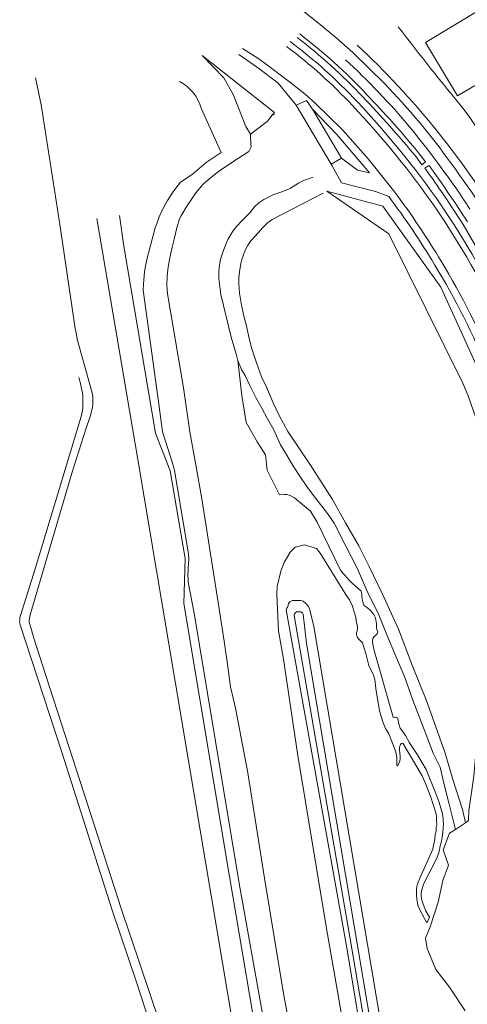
# Model space of a CAD drawing. Header units: metres. Extents: x 44942 to 45991, y 371239 to 373189.
# Tile 7 of 21: x 45075 to 45223, y 372213 to 372537. Entities that reach past the tile are written whole.
import ezdxf

# ---------------------------------------------------------------- set-up
doc = ezdxf.new("R2010")
doc.units = ezdxf.units.M
for name, color, linetype, lineweight in [('TOPO_GEO_hek', 252, 'Continuous', 18), ('TOPO_GEO_kant gesloten verharding', 252, 'Continuous', 18), ('TOPO_GEO_kant open verharding', 252, 'Continuous', 18), ('TOPO_GEO_overig lijnvormig object', 252, 'Continuous', 18), ('WATER_GEO_insteek sloot', 252, 'Continuous', 18), ('WATER_GEO_kant sloot', 252, 'Continuous', 18), ('WATER_GEO_kant water', 252, 'Continuous', 18)]:
    doc.layers.add(name, color=color, linetype=linetype, lineweight=lineweight)
doc.linetypes.add('raster', pattern='A,1.65,-0.875,[15,dgnlstyle-lijn95.shx,S=0.005952,R=0,X=0,Y=0],-0.875,1.65', length=5.05)

msp = doc.modelspace()

# ---------------------------------------------------------------- linework, layer by layer
at = {"layer": 'TOPO_GEO_hek', "linetype": 'raster', "lineweight": 18, "flags": 128}
for points in [[(45219.37, 372511.92), (45208.8, 372529.49), (45227.58, 372540.79), (45232.89, 372532.08)], [(45233.79, 372530.62), (45238.36, 372523.12), (45219.37, 372511.92)]]:
    msp.add_lwpolyline(points, dxfattribs=at)
at = {"layer": 'TOPO_GEO_kant gesloten verharding', "linetype": 'Continuous', "lineweight": 18}
for p, q in [((45177.69, 372489.41), (45166.11, 372508.82)), ((45171.56, 372507.56), (45181.13, 372491.44)), ((45181.13, 372491.44), (45177.69, 372489.41))]:
    msp.add_line(p, q, dxfattribs=at)
at = {"layer": 'TOPO_GEO_kant gesloten verharding', "linetype": 'Continuous', "lineweight": 18, "flags": 128}
for points in [[(45146.49, 372555.93), (45154.29, 372550.41), (45164.46, 372543.04), (45174.07, 372535.46), (45179.19, 372531.21), (45184.79, 372526.2), (45195.33, 372515.9)], [(45148.47, 372527.59), (45153.47, 372524.32), (45155.89, 372522.61), (45163.93, 372516.59), (45169.11, 372512.52), (45172.47, 372509.43), (45181.41, 372500.71), (45189.9, 372491.2), (45198.64, 372480.22)], [(45166.11, 372508.82), (45169.6, 372510.42), (45171.56, 372507.56)], [(45211.03, 371860.9), (45210.16, 371864.49), (45209.32, 371868.43), (45208.47, 371872.91), (45207.48, 371878.64), (45206.38, 371884.24), (45205.28, 371890.65), (45204.28, 371896.67), (45196.87, 371941.16), (45195.13, 371951.44), (45195.9, 371962.83), (45190.96, 371993.4), (45188.4, 372000), (45185.72, 372006.91), (45171.19, 372094.06), (45160.79, 372156.66), (45151.83, 372209.39), (45144.19, 372254.8), (45129.09, 372344.66), (45129.54, 372359.51), (45124.64, 372388.41), (45119.76, 372400.83), (45109.34, 372462.42), (45107.89, 372472.51)], [(45190.55, 371937.82), (45185.05, 371967.81), (45179.62, 372000), (45170.74, 372052.6), (45159.59, 372119.58), (45155.01, 372147.26), (45149.57, 372161.13), (45144.83, 372189.29), (45145.48, 372204.78), (45134.54, 372270.03), (45113.94, 372392.18), (45100.45, 372471.52)]]:
    msp.add_lwpolyline(points, dxfattribs=at)
at = {"layer": 'TOPO_GEO_kant gesloten verharding', "linetype": 'Continuous', "lineweight": 18}
for centre, radius, start, end in [((45064.52, 372396.24), 164.63, 43.0953, 53.2659), ((44972.54, 372308.25), 291.91, 34.8172, 43.3728), ((44966.17, 372308.31), 297.13, 25.6757, 34.1059)]:
    msp.add_arc(centre, radius, start, end, dxfattribs=at)
at = {"layer": 'TOPO_GEO_kant gesloten verharding', "linetype": 'Continuous', "lineweight": 18, "extrusion": (0, 0, -1)}
for centre, radius, start, end in [((-45028.96, 372355.75), 227.57, 132.3827, 140.1032), ((-45034.1, 372359.06), 224.93, 135.7906, 144.401), ((-44953.85, 372297.58), 322.53, 140.7342, 146.7077), ((-45024.42, 372345.61), 240.69, 143.1391, 152.2238), ((-44999.99, 372330.21), 248.92, 142.9409, 149.2559), ((-44996.05, 372325.45), 254.76, 148.7889, 157.7219)]:
    msp.add_arc(centre, radius, start, end, dxfattribs=at)
at = {"layer": 'TOPO_GEO_kant open verharding', "linetype": 'Continuous', "lineweight": 18, "flags": 128}
for points in [[(45147.3, 372525.57), (45154.18, 372520.68), (45160.24, 372516.14), (45166.11, 372508.82)], [(45181.13, 372491.44), (45186.38, 372487.47), (45190.27, 372486.59), (45179.6, 372499.21), (45171.56, 372507.56)], [(45177.69, 372489.41), (45177.99, 372488.91), (45181.13, 372483.3), (45192.35, 372480.41), (45196.69, 372478.76)]]:
    msp.add_lwpolyline(points, dxfattribs=at)
at = {"layer": 'TOPO_GEO_kant open verharding', "linetype": 'Continuous', "lineweight": 18, "extrusion": (0, 0, -1)}
for centre, radius, start, end in [((-45064.37, 372396.07), 166.88, 126.7384, 136.8952), ((-44972.59, 372308.29), 293.87, 136.6274, 145.1862), ((-45001.12, 372330.96), 245.13, 142.9204, 149.2724), ((-44966.09, 372308.27), 299.24, 145.8933, 154.3273), ((-44995.82, 372325.34), 252.58, 148.7912, 157.7094)]:
    msp.add_arc(centre, radius, start, end, dxfattribs=at)
at = {"layer": 'TOPO_GEO_overig lijnvormig object', "linetype": 'Continuous', "lineweight": 18}
for p, q in [((45135.22, 372525.21), (45158.59, 372506.81)), ((45158.59, 372506.81), (45158.97, 372506.51))]:
    msp.add_line(p, q, dxfattribs=at)
at = {"layer": 'TOPO_GEO_overig lijnvormig object', "linetype": 'Continuous', "lineweight": 18, "flags": 128}
for points in [[(45131.92, 372486.06), (45127.99, 372483.51), (45126.49, 372481.57), (45125.28, 372479.92), (45123.74, 372477.51), (45121.96, 372474.26), (45121.01, 372472.05), (45120.51, 372470.73), (45119.72, 372468.49), (45118.1, 372462.68), (45116.91, 372458.03), (45116.33, 372455.27), (45116.19, 372453.87), (45115.94, 372451.34), (45115.78, 372449.9), (45115.71, 372447.94), (45120.94, 372409.58), (45122.06, 372401.27), (45125.58, 372390.3), (45126.01, 372388.55), (45130.62, 372361.11), (45130.72, 372359.18), (45130.71, 372357.73), (45130.6, 372356.44), (45130.54, 372355.57), (45130.49, 372353.94), (45130.58, 372352.76), (45130.57, 372351.77), (45132.41, 372342.09), (45147.62, 372251.28), (45154.9, 372210.24)], [(45175.08, 372479.84), (45158.21, 372471.18), (45156.61, 372469.98), (45155.1, 372468.47), (45153.74, 372466.95), (45152.42, 372465.55), (45151.25, 372464.17), (45150.11, 372462.5), (45149.37, 372461.15), (45148.24, 372458.02), (45147.93, 372456.75), (45147.47, 372453.93), (45147.25, 372451.97), (45147.23, 372450.02), (45147.43, 372446.95), (45148.11, 372442.95), (45148.88, 372439.35), (45149.76, 372436.14), (45150.59, 372432.39), (45151.57, 372428.56), (45153.07, 372423.97), (45154.69, 372419.35), (45156.39, 372415.99), (45158.54, 372410.77), (45160.5, 372406.64), (45163.44, 372401.34), (45170.84, 372390.3), (45178.08, 372379), (45182.39, 372371.3), (45186.85, 372363.65), (45190.26, 372356.94), (45194.57, 372347.77), (45199.9, 372336.24), (45204.44, 372324.42), (45209.05, 372312.94), (45212.24, 372304.03), (45215.21, 372295.38), (45217.82, 372286.76), (45220.94, 372276.81), (45221.98, 372272.49)], [(45222.8, 372413.12), (45221.07, 372417.27), (45196.72, 372466.51), (45176.24, 372480.5), (45194.74, 372475.59), (45213.81, 372448.92), (45231.08, 372411), (45243, 372372.54), (45246.31, 372358.54)], [(45218.63, 372270.3), (45218.51, 372270.74), (45216.46, 372278.99), (45215.39, 372283.29), (45214.47, 372287), (45213.61, 372290.83), (45211.36, 372295.38), (45208.68, 372302.31), (45204.66, 372312.83), (45201.98, 372320.37), (45196.09, 372334.37), (45193.35, 372340.92), (45189.44, 372349.01), (45186.26, 372356.32), (45182.32, 372364.06), (45178.69, 372371.17), (45176.53, 372374.31), (45172.6, 372379.35), (45169.89, 372382.96), (45167.11, 372386.97), (45165.01, 372390.17), (45163.04, 372393.55), (45161.01, 372396.95), (45158.77, 372401.88), (45156.67, 372405.58), (45154.88, 372409.03), (45152.98, 372412.33), (45150.87, 372416.55), (45149.36, 372419.77), (45148.12, 372421.83), (45146.87, 372424.78)], [(45222.8, 372413.12), (45227.08, 372400.78), (45230.93, 372387.97), (45233.95, 372379.16), (45235.47, 372373.16), (45238.2, 372363.68), (45240.41, 372357.43), (45237.81, 372353.81), (45232.08, 372347.18), (45229.77, 372339.02), (45229.25, 372332.64), (45228.95, 372326.74), (45228.6, 372323.01), (45226.99, 372311.87), (45225.67, 372299.18), (45224.73, 372287.78), (45223.06, 372276.37), (45222.94, 372273.27), (45221.98, 372272.49)], [(45196.98, 372188.77), (45171.99, 372337.16), (45170.68, 372342.6), (45170.18, 372343.68), (45169.29, 372344.72), (45168.43, 372345.5), (45167.71, 372345.68), (45166.93, 372345.68), (45166.34, 372345.69), (45165.73, 372345.69), (45164.91, 372345.66), (45164.07, 372345.25), (45163.58, 372344.66), (45163.26, 372343.28), (45163.04, 372343.28), (45162.8, 372342.58), (45182.89, 372231.28), (45206.64, 372087.53)], [(45169.57, 372331.48), (45168.41, 372341.21), (45168.19, 372341.63), (45167.66, 372341.96), (45167.13, 372342), (45166.86, 372342), (45166.44, 372342), (45166.2, 372341.93), (45166, 372341.78), (45165.81, 372341.57), (45165.62, 372341.29), (45165.52, 372340.76), (45184.11, 372233.56), (45198.13, 372151.21)], [(45206.77, 372111.02), (45169.57, 372331.48)], [(45221.98, 372272.49), (45221.95, 372272.47), (45218.63, 372270.3)], [(45218.63, 372270.3), (45216.65, 372269.01), (45214.6, 372263.54), (45216.4, 372258.56), (45214.5, 372253.41), (45212.99, 372246.33), (45210.27, 372238.15), (45208.81, 372234.51), (45209.36, 372231.09), (45212.14, 372224.15), (45216.65, 372218.28), (45221.86, 372210.52)]]:
    msp.add_lwpolyline(points, dxfattribs=at)
at = {"layer": 'TOPO_GEO_overig lijnvormig object', "linetype": 'Continuous', "lineweight": 18, "extrusion": (0, 0, -1)}
for centre, radius, start, end in [((-46068.29, 373202.63), 1095.65, 320.60792, 322.43426), ((-45009.66, 372337.17), 260.43, 132.6903, 141.088), ((-44973.7, 372309.25), 305.95, 141.2486, 150.3677)]:
    msp.add_arc(centre, radius, start, end, dxfattribs=at)
at = {"layer": 'TOPO_GEO_overig lijnvormig object', "linetype": 'Continuous', "lineweight": 18}
msp.add_arc((44970.64, 372322.97), 311.34, 27.0931, 36.3024, dxfattribs=at)
at = {"layer": 'WATER_GEO_insteek sloot', "linetype": 'Continuous', "lineweight": 18}
for p, q in [((45158.22, 372505.56), (45158.74, 372506.22)), ((45158.74, 372506.22), (45158.97, 372506.51)), ((45209.93, 372489.04), (45208.61, 372488.08))]:
    msp.add_line(p, q, dxfattribs=at)
at = {"layer": 'WATER_GEO_insteek sloot', "linetype": 'Continuous', "lineweight": 18, "flags": 128}
for points in [[(45135.22, 372525.21), (45142.28, 372517.9), (45145.48, 372512.22), (45149.58, 372501.87), (45151.1, 372499.36)], [(45131.92, 372486.06), (45136.5, 372490.01), (45141.42, 372493.28), (45134.84, 372507.85)], [(45151.1, 372499.36), (45156.54, 372503.46), (45158.22, 372505.56)], [(45206.83, 372492.74), (45208.78, 372490.16), (45207.61, 372489.27), (45205.67, 372491.84)]]:
    msp.add_lwpolyline(points, dxfattribs=at)
at = {"layer": 'WATER_GEO_insteek sloot', "linetype": 'Continuous', "lineweight": 18}
for centre, radius, start, end in [((45059.57, 372390.88), 176.36, 43.2113, 52.6977), ((45121.4, 372504.23), 13.92, 15.093, 62.99), ((44942.52, 372276.01), 340.34, 39.3578, 43.8155), ((44903.77, 372267.8), 377.74, 32.4383, 35.8527)]:
    msp.add_arc(centre, radius, start, end, dxfattribs=at)
at = {"layer": 'WATER_GEO_insteek sloot', "linetype": 'Continuous', "lineweight": 18, "extrusion": (0, 0, -1)}
for centre, radius, start, end in [((-45059.63, 372390.95), 177.74, 127.3105, 136.7875), ((-44941.01, 372274.65), 343.84, 136.1967, 140.6317), ((-44904.07, 372267.99), 375.74, 144.1445, 147.558), ((-44814.43, 372229.2), 472.45, 149.4201, 154.1066)]:
    msp.add_arc(centre, radius, start, end, dxfattribs=at)
at = {"layer": 'WATER_GEO_kant sloot', "linetype": 'Continuous', "lineweight": 18}
for p, q in [((45158.22, 372505.56), (45157.91, 372505.47)), ((45158.99, 372505.81), (45158.22, 372505.56))]:
    msp.add_line(p, q, dxfattribs=at)
at = {"layer": 'WATER_GEO_kant sloot', "linetype": 'Continuous', "lineweight": 18, "flags": 128}
for points in [[(45080.26, 372517.86), (45082.12, 372509.01), (45088.19, 372470.33), (45093.28, 372435.27), (45093.61, 372433.85), (45094, 372431.76), (45098.9, 372414.12), (45099.11, 372413.03), (45099.14, 372412.23), (45099.18, 372411.81), (45099.14, 372411.24), (45099.13, 372410.41), (45099.07, 372409.38), (45098.34, 372406.67), (45096.87, 372402.1), (45092.23, 372387.69), (45078.51, 372340.94), (45078.23, 372339.86), (45078.17, 372339.24), (45078.17, 372338.61), (45078.32, 372337.91), (45078.65, 372336.85), (45078.96, 372335.99), (45079.62, 372333.62), (45083.64, 372320.95), (45098.66, 372274.57), (45108.42, 372244.24), (45121.09, 372206.76)], [(45120.86, 372197.38), (45113.48, 372219.93), (45105.47, 372243.73), (45093.68, 372280.91), (45088.89, 372295.72), (45075.11, 372337.97), (45075.09, 372338.24), (45075.01, 372338.67), (45075.02, 372339.11), (45075.04, 372339.51), (45075.1, 372340.02), (45075.24, 372340.72), (45080.08, 372356.09), (45095.3, 372406.28), (45095.68, 372408.27), (45095.82, 372409.28), (45095.84, 372410.19), (45095.85, 372411.12), (45095.85, 372411.8), (45095.86, 372412.58), (45095.81, 372413.32), (45095.68, 372414.25), (45095.43, 372415.45), (45095.06, 372417.18), (45094.54, 372419.12)]]:
    msp.add_lwpolyline(points, dxfattribs=at)
at = {"layer": 'WATER_GEO_kant water', "linetype": 'Continuous', "lineweight": 18, "flags": 128}
for points in [[(45142.4, 372332.33), (45140.82, 372342.9), (45135.11, 372379.14), (45133.23, 372389.68), (45131.15, 372401.26), (45129.04, 372415.76), (45123.77, 372446.76), (45123.57, 372449.61), (45123.61, 372452.44), (45123.89, 372454.71), (45124.33, 372457.45), (45124.8, 372460.12), (45125.28, 372462.07), (45125.94, 372464.77), (45126.84, 372468.44), (45127.62, 372471.13), (45128.12, 372472.3), (45129.82, 372475.07), (45131.35, 372477.32), (45133.1, 372479.98), (45135.52, 372482.83), (45137.89, 372484.97), (45140.56, 372487.04), (45144.95, 372489.95), (45150.53, 372493.62), (45151.28, 372495.1), (45151.22, 372495.95), (45151.1, 372499.36)], [(45146.87, 372424.78), (45146.49, 372426.54), (45144.7, 372432.39), (45141.3, 372446.49), (45140.91, 372450.05), (45140.71, 372451.78), (45140.69, 372454.05), (45140.76, 372455.44), (45141.08, 372457.57), (45141.43, 372458.76), (45141.96, 372460.45), (45143.08, 372463.28), (45143.67, 372464.6), (45145.3, 372467.4), (45146.56, 372468.99), (45148.21, 372470.73), (45150.88, 372473.41), (45152.41, 372475.33), (45153.89, 372476.74), (45155.44, 372477.85), (45156.78, 372478.49), (45158.47, 372479.31), (45159.41, 372479.64), (45161.44, 372480.29), (45162.63, 372480.79), (45164.3, 372481.56), (45166.89, 372483.14), (45168.54, 372484.01), (45171.8, 372485.13)], [(45181.67, 372354.55), (45180.81, 372355.68), (45173.05, 372371.47), (45170.87, 372375.07), (45165.59, 372379.55), (45164.15, 372380.25), (45163.07, 372380.58), (45162.24, 372380.66), (45161.4, 372380.67), (45160.64, 372380.5), (45156.55, 372388.6), (45156, 372393.67), (45153.29, 372397.93), (45149.67, 372404.36), (45148.28, 372413.22), (45146.87, 372424.78)], [(45201.74, 372090.9), (45176.06, 372238.26), (45166.54, 372295.34), (45161.92, 372326.37), (45160.33, 372335.71), (45159.75, 372347.65), (45159.94, 372350.33), (45161.14, 372355.4), (45162.19, 372358.22), (45164.2, 372361.61), (45165.82, 372363.29), (45168.88, 372364.01), (45172.8, 372362.83), (45174.05, 372361.24), (45181.41, 372349.45), (45182.65, 372347.48), (45183.72, 372345.94), (45184.67, 372343.78), (45185.26, 372341.88), (45185.8, 372340.22), (45185.9, 372339.03), (45186.42, 372337.12), (45186.38, 372336.17), (45186.07, 372335.09), (45186.06, 372334.41), (45186.36, 372333.55), (45186.79, 372332.92), (45187.34, 372332.39), (45188.01, 372331.74), (45189.07, 372328.29), (45190.08, 372324.31), (45190.66, 372323.11), (45191.49, 372321.47), (45192.08, 372319.66), (45192.36, 372316.7), (45193.6, 372309.38), (45194.74, 372305.75), (45195.62, 372303.52), (45196.73, 372301.8), (45197.94, 372298.75), (45198.96, 372295.84), (45199.35, 372294.01), (45199.34, 372293.02), (45199.32, 372292.09), (45199.31, 372291.37), (45199.5, 372291.21), (45200.27, 372292.67), (45200.41, 372293.79), (45200.42, 372294.4), (45200.27, 372295.43)], [(45214.03, 372266.42), (45214.25, 372267.75), (45214.5, 372269.26), (45214.57, 372270.96), (45214.68, 372271.96), (45214.65, 372273.14), (45214.57, 372274.04), (45214.27, 372275.87), (45213.14, 372279.51), (45212.23, 372282.12), (45208.97, 372290.01), (45206.14, 372294.85), (45203.54, 372298.82), (45202.18, 372301.22), (45201.2, 372302.66), (45200.43, 372303.69), (45199.89, 372305.36), (45199.82, 372306.27), (45199.51, 372307.05), (45199.15, 372307.27), (45198.86, 372307.21), (45198.52, 372307.1), (45198.14, 372307.28), (45191.89, 372329.26), (45191.41, 372331.22), (45191.29, 372332.43), (45191.39, 372333.15), (45191.79, 372333.76), (45192.44, 372334.23), (45192.88, 372334.7), (45193.02, 372335.34), (45192.76, 372336.16), (45192.63, 372336.85), (45192.62, 372337.97), (45192.46, 372339.28), (45192.18, 372340.19), (45191.71, 372341.13), (45190.6, 372342.37), (45189.64, 372343.25), (45188.98, 372343.71), (45188.47, 372344.19), (45188.14, 372345.26), (45187.92, 372346.17), (45187.75, 372347.04), (45187.74, 372347.86), (45187.54, 372348.76), (45184.71, 372351.32), (45183.37, 372352.59), (45182.26, 372353.9), (45181.67, 372354.55)], [(45167.01, 372189.37), (45162.06, 372215.58), (45155.75, 372254.23), (45150.26, 372288.9), (45146.24, 372309.63), (45145.45, 372313.13), (45144.55, 372317.23), (45143.45, 372325.52), (45142.4, 372332.33)], [(45200.27, 372295.43), (45200.24, 372296.47), (45200.25, 372297.19), (45200.31, 372297.8), (45200.52, 372298.24), (45200.73, 372298.58), (45201.26, 372298.69), (45207.65, 372287.96), (45207.66, 372287.94), (45208.8, 372285.39), (45210.5, 372280.9), (45212.13, 372276.11), (45212.33, 372275.33), (45212.41, 372274.49), (45212.38, 372273.34), (45212.47, 372271.77), (45212.33, 372270.9), (45212.27, 372269.76), (45211.99, 372268.58), (45211.88, 372266.95), (45211.41, 372265), (45211.22, 372263.78), (45206.89, 372254.24), (45206.33, 372252.92), (45206.15, 372252.37), (45205.91, 372251.52), (45205.8, 372250.62), (45205.79, 372249.56), (45205.78, 372248.63), (45205.91, 372247.38), (45206.27, 372245.34), (45206.94, 372243.84), (45209.23, 372239.52), (45210.09, 372241.36), (45208.8, 372243.59), (45208.18, 372245.1), (45207.96, 372245.64), (45207.63, 372246.64), (45207.59, 372246.98), (45207.43, 372247.65), (45207.39, 372248.26), (45207.4, 372248.96), (45207.51, 372249.98), (45207.64, 372250.76), (45208.07, 372252.22), (45212.54, 372260.81), (45213.07, 372262.36), (45213.42, 372263.61), (45213.65, 372264.88), (45214.03, 372266.42)]]:
    msp.add_lwpolyline(points, dxfattribs=at)

doc.saveas('drawing.dxf')
